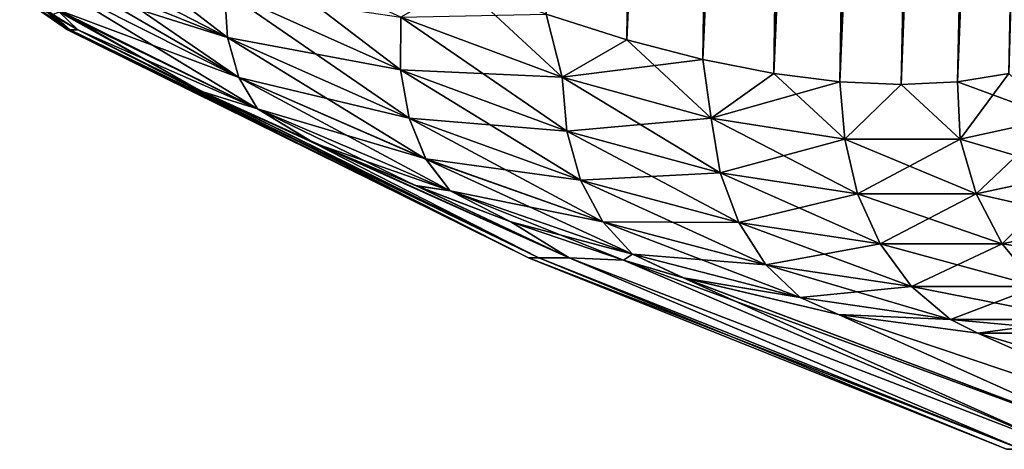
# Model space of a CAD drawing. Header units: metres. Extents: x -109 to 109, y -108 to 40.
# Tile 123 of 216: x 52.23 to 59.77, y -105.62 to -102.34. Entities that reach past the tile are written whole.
import ezdxf

# ---------------------------------------------------------------- set-up
doc = ezdxf.new("R2010")
doc.units = ezdxf.units.M
doc.layers.add('solid_K_24_42_18_000C86_XXX', color=7, linetype='CONTINUOUS')

msp = doc.modelspace()

# ---------------------------------------------------------------- linework, layer by layer
at = {"layer": 'solid_K_24_42_18_000C86_XXX'}
for points in [[(58.508202, -102.810669, -9.34737), (59.859131, -68.205284, -9.231131), (60.018959, -68.180748, -9.500344)], [(58.977177, -102.831841, -10.116003), (58.508202, -102.810669, -9.34737), (60.018959, -68.180748, -9.500344)], [(58.508202, -102.810669, -9.34737), (59.688412, -68.277779, -8.957937), (59.859131, -68.205284, -9.231131)], [(58.977177, -102.831841, -10.116003), (60.018959, -68.180748, -9.500344), (60.172413, -68.201416, -9.772555)], [(58.977177, -102.831841, -10.116003), (60.172413, -68.201416, -9.772555), (60.323551, -68.26963, -10.055494)], [(58.977356, -102.831841, 10.116307), (60.024967, -68.180695, 9.510736), (59.864613, -68.203712, 9.240135)], [(58.977356, -102.831841, 10.116307), (60.179203, -68.203453, 9.784935), (60.024967, -68.180695, 9.510736)], [(58.977356, -102.831841, 10.116307), (59.408573, -102.810715, 10.906762), (60.179203, -68.203453, 9.784935)], [(58.977356, -102.831841, 10.116307), (59.864613, -68.203712, 9.240135), (59.693634, -68.274971, 8.966091)], [(59.408573, -102.810715, 10.906762), (60.331158, -68.274429, 10.070155), (60.179203, -68.203453, 9.784935)], [(58.508202, -102.810669, -9.34737), (59.502445, -68.405632, -8.675452), (59.688412, -68.277779, -8.957937)], [(58.508415, -102.810684, 9.347705), (59.693634, -68.274971, 8.966091), (59.507889, -68.401138, 8.683512)], [(58.508415, -102.810684, 9.347705), (58.977356, -102.831841, 10.116307), (59.693634, -68.274971, 8.966091)], [(59.408455, -102.81073, -10.906535), (58.977177, -102.831841, -10.116003), (60.323551, -68.26963, -10.055494)], [(59.408455, -102.81073, -10.906535), (60.323551, -68.26963, -10.055494), (60.475147, -68.392357, -10.356121)], [(59.408573, -102.810715, 10.906762), (60.483238, -68.400612, 10.372687), (60.331158, -68.274429, 10.070155)], [(58.001713, -102.746971, -8.60115), (59.29829, -68.598389, -8.381553), (59.502445, -68.405632, -8.675452)], [(58.508202, -102.810669, -9.34737), (58.001713, -102.746971, -8.60115), (59.502445, -68.405632, -8.675452)], [(58.508415, -102.810684, 9.347705), (59.507889, -68.401138, 8.683512), (59.30471, -68.591568, 8.390559)], [(59.408455, -102.81073, -10.906535), (60.475147, -68.392357, -10.356121), (60.62793, -68.579834, -10.6788)], [(59.408573, -102.810715, 10.906762), (59.801685, -102.747047, 11.718625), (60.483238, -68.400612, 10.372687)], [(58.001713, -102.746971, -8.60115), (59.18927, -68.721733, -8.230936), (59.29829, -68.598389, -8.381553)], [(58.508415, -102.810684, 9.347705), (59.30471, -68.591568, 8.390559), (59.083397, -68.854912, 8.088625)], [(59.408455, -102.81073, -10.906535), (60.62793, -68.579834, -10.6788), (60.704407, -68.700798, -10.848765)], [(58.001713, -102.746971, -8.60115), (59.076237, -68.864388, -8.079137), (59.18927, -68.721733, -8.230936)], [(59.408455, -102.81073, -10.906535), (60.704407, -68.700798, -10.848765), (60.779961, -68.841286, -11.022955)], [(59.80162, -102.747063, -11.718479), (59.408455, -102.81073, -10.906535), (60.779961, -68.841286, -11.022955)], [(58.001713, -102.746971, -8.60115), (58.95908, -69.026253, -7.926178), (59.076237, -68.864388, -8.079137)], [(58.001926, -102.747002, 8.601447), (59.083397, -68.854912, 8.088625), (58.96637, -69.0158, 7.935572)], [(58.001926, -102.747002, 8.601447), (58.508415, -102.810684, 9.347705), (59.083397, -68.854912, 8.088625)], [(57.457996, -102.640343, -7.878324), (58.838234, -69.208427, -7.772877), (58.95908, -69.026253, -7.926178)], [(58.001713, -102.746971, -8.60115), (57.457996, -102.640343, -7.878324), (58.95908, -69.026253, -7.926178)], [(58.001926, -102.747002, 8.601447), (58.96637, -69.0158, 7.935572), (58.845665, -69.196877, 7.782183)], [(57.457996, -102.640343, -7.878324), (58.713692, -69.410919, -7.619349), (58.838234, -69.208427, -7.772877)], [(58.001926, -102.747002, 8.601447), (58.845665, -69.196877, 7.782183), (58.721313, -69.398094, 7.62862)], [(57.457996, -102.640343, -7.878324), (58.585667, -69.634537, -7.466045), (58.713692, -69.410919, -7.619349)], [(58.001926, -102.747002, 8.601447), (58.721313, -69.398094, 7.62862), (58.593468, -69.620445, 7.47526)], [(57.457996, -102.640343, -7.878324), (58.454216, -69.879364, -7.313136), (58.585667, -69.634537, -7.466045)], [(58.001926, -102.747002, 8.601447), (58.593468, -69.620445, 7.47526), (58.462173, -69.864052, 7.322261)], [(57.457996, -102.640343, -7.878324), (58.319401, -70.146194, -7.160828), (58.454216, -69.879364, -7.313136)], [(57.458168, -102.640381, 7.878541), (58.462173, -69.864052, 7.322261), (58.327492, -70.1297, 7.16984)], [(57.458168, -102.640381, 7.878541), (58.001926, -102.747002, 8.601447), (58.462173, -69.864052, 7.322261)], [(56.87711, -102.490204, -7.179855), (58.181282, -70.435295, -7.009289), (58.319401, -70.146194, -7.160828)], [(57.457996, -102.640343, -7.878324), (56.87711, -102.490204, -7.179855), (58.319401, -70.146194, -7.160828)], [(57.458168, -102.640381, 7.878541), (58.327492, -70.1297, 7.16984), (58.189487, -70.417686, 7.018166)], [(57.458168, -102.640381, 7.878541), (58.189487, -70.417686, 7.018166), (58.048153, -70.728699, 6.867344)], [(56.87711, -102.490204, -7.179855), (58.039856, -70.747391, -6.858626), (58.181282, -70.435295, -7.009289)], [(57.458168, -102.640381, 7.878541), (58.048153, -70.728699, 6.867344), (57.903534, -71.063377, 6.71753)], [(56.87711, -102.490204, -7.179855), (57.895172, -71.083176, -6.708997), (58.039856, -70.747391, -6.858626)], [(56.87711, -102.490204, -7.179855), (57.7472, -71.443115, -6.560461), (57.895172, -71.083176, -6.708997)], [(56.877232, -102.490242, 7.179998), (57.903534, -71.063377, 6.71753), (57.755615, -71.422218, 6.56879)], [(56.877232, -102.490242, 7.179998), (57.458168, -102.640381, 7.878541), (57.903534, -71.063377, 6.71753)], [(56.87711, -102.490204, -7.179855), (56.25885, -102.295296, -6.506678), (57.7472, -71.443115, -6.560461)], [(56.877232, -102.490242, 7.179998), (57.755615, -71.422218, 6.56879), (57.604412, -71.806396, 6.421269)], [(56.877232, -102.490242, 7.179998), (57.604412, -71.806396, 6.421269), (57.449917, -72.216133, 6.275023)], [(56.877232, -102.490242, 7.179998), (57.449917, -72.216133, 6.275023), (57.3451, -72.504532, 6.178323)], [(56.877232, -102.490242, 7.179998), (57.3451, -72.504532, 6.178323), (57.238823, -72.804703, 6.082247)], [(56.25893, -102.295326, 6.506762), (56.877232, -102.490242, 7.179998), (57.238823, -72.804703, 6.082247)], [(52.378555, -101.731323, 2.995403), (53.819172, -102.473846, 3.915753), (52.397285, -101.38179, 3.260935)], [(53.819172, -102.473846, 3.915753), (53.795609, -102.114647, 4.167654), (52.397285, -101.38179, 3.260935)], [(53.795609, -102.114647, 4.167654), (55.143574, -102.721176, 5.228106), (53.835064, -101.719597, 4.355842)], [(55.143574, -102.721176, 5.228106), (55.144726, -102.316826, 5.399973), (53.835064, -101.719597, 4.355842)], [(53.904606, -102.779861, 3.612287), (53.819172, -102.473846, 3.915753), (52.378555, -101.731323, 2.995403)], [(52.393692, -101.900551, 2.827161), (53.904606, -102.779861, 3.612287), (52.378555, -101.731323, 2.995403)], [(53.819168, -102.473846, -3.915751), (52.39349, -101.899178, -2.828665), (52.378555, -101.731323, -2.995404)], [(53.819168, -102.473846, -3.915751), (52.378555, -101.731323, -2.995404), (53.795605, -102.114639, -4.167651)], [(53.819168, -102.473846, -3.915751), (52.419952, -102.029045, -2.674954), (52.39349, -101.899178, -2.828665)], [(52.393692, -101.900551, 2.827161), (52.419952, -102.029045, 2.674952), (53.904606, -102.779861, 3.612287)], [(54.047794, -103.017929, 3.271909), (53.904606, -102.779861, 3.612287), (52.419952, -102.029045, 2.674952)], [(52.519485, -102.260582, 2.315063), (54.047794, -103.017929, 3.271909), (52.419952, -102.029045, 2.674952)], [(53.904598, -102.779861, -3.612284), (52.519485, -102.260582, -2.315064), (52.419952, -102.029045, -2.674954)], [(53.904598, -102.779861, -3.612284), (52.419952, -102.029045, -2.674954), (53.819168, -102.473846, -3.915751)], [(55.144726, -102.316826, 5.399973), (56.381622, -102.777306, 6.586919), (55.603352, -102.054428, 5.860377)], [(56.381622, -102.777306, 6.586919), (56.25893, -102.295326, 6.506762), (55.603352, -102.054428, 5.860377)], [(52.227089, -102.158211, 0), (52.671467, -102.4142, -1.935035), (52.612644, -102.4142, -0.968311)], [(52.227089, -102.158211, 0), (52.48196, -102.296455, -1.950421), (52.671467, -102.4142, -1.935035)], [(52.227089, -102.158211, 0), (52.612644, -102.4142, -0.968311), (52.593029, -102.4142)], [(52.227089, -102.158211, 0), (52.593029, -102.4142), (52.336521, -102.184029, 1.962242)], [(55.143562, -102.721169, -5.228097), (53.795605, -102.114639, -4.167651), (55.144714, -102.316826, -5.399963)], [(53.819168, -102.473846, -3.915751), (53.795605, -102.114639, -4.167651), (55.143562, -102.721169, -5.228097)], [(55.208939, -103.088875, 4.996675), (55.143574, -102.721176, 5.228106), (53.795609, -102.114647, 4.167654)], [(53.819172, -102.473846, 3.915753), (55.208939, -103.088875, 4.996675), (53.795609, -102.114647, 4.167654)], [(52.481964, -102.296463, 1.950337), (52.336521, -102.184029, 1.962242), (52.593029, -102.4142)], [(52.530563, -102.276955, -2.282899), (52.671467, -102.4142, -1.935035), (52.48196, -102.296455, -1.950421)], [(52.481964, -102.296463, 1.950337), (52.671467, -102.4142, 1.935034), (52.531185, -102.27784, 2.281119)], [(52.481964, -102.296463, 1.950337), (52.593029, -102.4142), (52.612644, -102.4142, 0.968311)], [(52.481964, -102.296463, 1.950337), (52.612644, -102.4142, 0.968311), (52.671467, -102.4142, 1.935034)], [(52.519485, -102.260582, 2.315063), (53.621479, -102.885551, 2.548685), (54.047794, -103.017929, 3.271909)], [(52.531185, -102.27784, 2.281119), (53.621479, -102.885551, 2.548685), (52.519485, -102.260582, 2.315063)], [(54.047791, -103.017929, -3.271906), (52.530563, -102.276955, -2.282899), (52.519485, -102.260582, -2.315064)], [(54.047791, -103.017929, -3.271906), (52.519485, -102.260582, -2.315064), (53.904598, -102.779861, -3.612284)], [(54.047791, -103.017929, -3.271906), (52.671467, -102.4142, -1.935035), (52.530563, -102.276955, -2.282899)], [(52.531185, -102.27784, 2.281119), (52.671467, -102.4142, 1.935034), (53.621479, -102.885551, 2.548685)], [(55.143562, -102.721169, -5.228097), (55.144714, -102.316826, -5.399963), (56.381603, -102.777298, -6.586897)], [(55.143574, -102.721176, 5.228106), (56.417206, -103.189201, 6.438223), (55.144726, -102.316826, 5.399973)], [(56.381603, -102.777298, -6.586897), (55.144714, -102.316826, -5.399963), (56.25885, -102.295296, -6.506678)], [(56.417206, -103.189201, 6.438223), (56.381622, -102.777306, 6.586919), (55.144726, -102.316826, 5.399973)], [(56.381603, -102.777298, -6.586897), (56.25885, -102.295296, -6.506678), (56.87711, -102.490204, -7.179855)], [(56.381622, -102.777306, 6.586919), (56.877232, -102.490242, 7.179998), (56.25893, -102.295326, 6.506762)], [(52.593029, -102.4142), (52.612644, -102.4142, -0.968311), (56.123402, -104.159546)], [(56.201687, -104.159546, 1.784424), (52.593029, -102.4142), (56.123402, -104.159546)], [(52.612644, -102.4142, 0.968311), (52.593029, -102.4142), (56.201687, -104.159546, 1.784424)], [(52.612644, -102.4142, -0.968311), (52.671467, -102.4142, -1.935035), (56.123402, -104.159546)], [(52.671467, -102.4142, 1.935034), (52.612644, -102.4142, 0.968311), (56.201687, -104.159546, 1.784424)], [(52.671467, -102.4142, -1.935035), (56.201687, -104.159546, -1.784416), (56.123402, -104.159546)], [(52.671467, -102.4142, -1.935035), (53.6213, -102.885468, -2.548563), (56.201687, -104.159546, -1.784416)], [(54.047791, -103.017929, -3.271906), (53.6213, -102.885468, -2.548563), (52.671467, -102.4142, -1.935035)], [(53.621479, -102.885551, 2.548685), (52.671467, -102.4142, 1.935034), (56.201687, -104.159546, 1.784424)], [(55.208927, -103.088867, -4.996665), (53.819168, -102.473846, -3.915751), (55.143562, -102.721169, -5.228097)], [(53.904598, -102.779861, -3.612284), (53.819168, -102.473846, -3.915751), (55.208927, -103.088867, -4.996665)], [(55.337658, -103.402176, 4.716838), (55.208939, -103.088875, 4.996675), (53.819172, -102.473846, 3.915753)], [(53.904606, -102.779861, 3.612287), (55.337658, -103.402176, 4.716838), (53.819172, -102.473846, 3.915753)], [(56.381603, -102.777298, -6.586897), (56.87711, -102.490204, -7.179855), (57.457996, -102.640343, -7.878324)], [(56.381622, -102.777306, 6.586919), (57.522495, -103.090775, 7.906836), (56.877232, -102.490242, 7.179998)], [(57.522495, -103.090775, 7.906836), (57.458168, -102.640381, 7.878541), (56.877232, -102.490242, 7.179998)], [(57.522472, -103.090767, -7.906806), (56.381603, -102.777298, -6.586897), (57.457996, -102.640343, -7.878324)], [(57.522472, -103.090767, -7.906806), (57.457996, -102.640343, -7.878324), (58.001713, -102.746971, -8.60115)], [(57.522495, -103.090775, 7.906836), (58.001926, -102.747002, 8.601447), (57.458168, -102.640381, 7.878541)], [(56.417187, -103.189194, -6.438201), (55.143562, -102.721169, -5.228097), (56.381603, -102.777298, -6.586897)], [(55.208927, -103.088867, -4.996665), (55.143562, -102.721169, -5.228097), (56.417187, -103.189194, -6.438201)], [(56.522537, -103.563797, 6.234213), (56.417206, -103.189201, 6.438223), (55.143574, -102.721176, 5.228106)], [(55.208939, -103.088875, 4.996675), (56.522537, -103.563797, 6.234213), (55.143574, -102.721176, 5.228106)], [(57.522472, -103.090767, -7.906806), (58.001713, -102.746971, -8.60115), (58.508202, -102.810669, -9.34737)], [(57.522495, -103.090775, 7.906836), (58.545151, -103.249573, 9.343976), (58.001926, -102.747002, 8.601447)], [(58.545151, -103.249573, 9.343976), (58.508415, -102.810684, 9.347705), (58.001926, -102.747002, 8.601447)], [(59.43037, -103.24958, -10.877191), (59.408455, -102.81073, -10.906535), (59.80162, -102.747063, -11.718479)], [(60.163685, -103.09079, 12.481474), (59.801685, -102.747047, 11.718625), (59.408573, -102.810715, 10.906762)], [(60.163666, -103.090797, -12.481429), (59.43037, -103.24958, -10.877191), (59.80162, -102.747063, -11.718479)], [(55.337643, -103.402168, -4.716827), (53.904598, -102.779861, -3.612284), (55.208927, -103.088867, -4.996665)], [(54.047791, -103.017929, -3.271906), (53.904598, -102.779861, -3.612284), (55.337643, -103.402168, -4.716827)], [(55.523529, -103.645966, 4.40211), (55.337658, -103.402176, 4.716838), (53.904606, -102.779861, 3.612287)], [(54.047794, -103.017929, 3.271909), (55.523529, -103.645966, 4.40211), (53.904606, -102.779861, 3.612287)], [(56.417187, -103.189194, -6.438201), (56.381603, -102.777298, -6.586897), (57.522472, -103.090767, -7.906806)], [(57.591728, -103.508018, 7.78788), (57.522495, -103.090775, 7.906836), (56.381622, -102.777306, 6.586919)], [(56.417206, -103.189201, 6.438223), (57.591728, -103.508018, 7.78788), (56.381622, -102.777306, 6.586919)], [(58.545128, -103.249565, -9.343934), (57.522472, -103.090767, -7.906806), (58.508202, -102.810669, -9.34737)], [(58.545128, -103.249565, -9.343934), (58.508202, -102.810669, -9.34737), (58.977177, -102.831841, -10.116003)], [(58.545151, -103.249573, 9.343976), (58.977356, -102.831841, 10.116307), (58.508415, -102.810684, 9.347705)], [(59.43037, -103.24958, -10.877191), (58.545128, -103.249565, -9.343934), (58.977177, -102.831841, -10.116003)], [(58.545151, -103.249573, 9.343976), (59.430393, -103.24958, 10.877239), (58.977356, -102.831841, 10.116307)], [(59.43037, -103.24958, -10.877191), (58.977177, -102.831841, -10.116003), (59.408455, -102.81073, -10.906535)], [(59.430393, -103.24958, 10.877239), (59.408573, -102.810715, 10.906762), (58.977356, -102.831841, 10.116307)], [(59.430393, -103.24958, 10.877239), (60.163685, -103.09079, 12.481474), (59.408573, -102.810715, 10.906762)], [(53.6213, -102.885468, -2.548563), (54.478138, -103.277321, -3.166874), (56.201687, -104.159546, -1.784416)], [(54.047791, -103.017929, -3.271906), (54.478138, -103.277321, -3.166874), (53.6213, -102.885468, -2.548563)], [(53.621479, -102.885551, 2.548685), (56.201687, -104.159546, 1.784424), (56.435936, -104.159546, 3.555137)], [(54.478443, -103.277458, 3.167109), (53.621479, -102.885551, 2.548685), (56.435936, -104.159546, 3.555137)], [(54.047794, -103.017929, 3.271909), (53.621479, -102.885551, 2.548685), (54.478443, -103.277458, 3.167109)], [(55.523514, -103.645958, -4.402099), (54.478138, -103.277321, -3.166874), (54.047791, -103.017929, -3.271906)], [(55.523514, -103.645958, -4.402099), (54.047791, -103.017929, -3.271906), (55.337643, -103.402168, -4.716827)], [(54.047794, -103.017929, 3.271909), (54.478443, -103.277458, 3.167109), (55.262333, -103.606277, 3.792802)], [(54.047794, -103.017929, 3.271909), (55.262333, -103.606277, 3.792802), (55.523529, -103.645966, 4.40211)], [(56.522514, -103.563789, -6.23419), (55.208927, -103.088867, -4.996665), (56.417187, -103.189194, -6.438201)], [(55.337643, -103.402168, -4.716827), (55.208927, -103.088867, -4.996665), (56.522514, -103.563789, -6.23419)], [(56.692524, -103.883011, 5.984728), (56.522537, -103.563797, 6.234213), (55.208939, -103.088875, 4.996675)], [(55.337658, -103.402176, 4.716838), (56.692524, -103.883011, 5.984728), (55.208939, -103.088875, 4.996675)], [(57.591702, -103.508011, -7.787849), (56.417187, -103.189194, -6.438201), (57.522472, -103.090767, -7.906806)], [(57.591702, -103.508011, -7.787849), (57.522472, -103.090767, -7.906806), (58.545128, -103.249565, -9.343934)], [(58.643429, -103.669586, 9.260543), (58.545151, -103.249573, 9.343976), (57.522495, -103.090775, 7.906836)], [(57.591728, -103.508018, 7.78788), (58.643429, -103.669586, 9.260543), (57.522495, -103.090775, 7.906836)], [(59.551762, -103.669601, -10.833792), (59.43037, -103.24958, -10.877191), (60.163666, -103.090797, -12.481429)], [(60.301319, -103.508034, 12.480991), (60.163685, -103.09079, 12.481474), (59.430393, -103.24958, 10.877239)], [(60.3013, -103.508041, -12.480945), (59.551762, -103.669601, -10.833792), (60.163666, -103.090797, -12.481429)], [(56.522514, -103.563789, -6.23419), (56.417187, -103.189194, -6.438201), (57.591702, -103.508011, -7.787849)], [(57.733692, -103.887497, 7.617939), (57.591728, -103.508018, 7.78788), (56.417206, -103.189201, 6.438223)], [(56.522537, -103.563797, 6.234213), (57.733692, -103.887497, 7.617939), (56.417206, -103.189201, 6.438223)], [(54.478138, -103.277321, -3.166874), (56.435932, -104.159546, -3.55512), (56.201687, -104.159546, -1.784416)], [(54.478138, -103.277321, -3.166874), (55.261955, -103.606125, -3.792484), (56.435932, -104.159546, -3.55512)], [(55.523514, -103.645958, -4.402099), (55.261955, -103.606125, -3.792484), (54.478138, -103.277321, -3.166874)], [(55.262333, -103.606277, 3.792802), (54.478443, -103.277458, 3.167109), (56.435936, -104.159546, 3.555137)], [(58.643402, -103.669586, -9.260501), (57.591702, -103.508011, -7.787849), (58.545128, -103.249565, -9.343934)], [(58.643402, -103.669586, -9.260501), (58.545128, -103.249565, -9.343934), (59.43037, -103.24958, -10.877191)], [(59.551785, -103.669594, 10.833841), (59.430393, -103.24958, 10.877239), (58.545151, -103.249573, 9.343976)], [(58.643429, -103.669586, 9.260543), (59.551785, -103.669594, 10.833841), (58.545151, -103.249573, 9.343976)], [(59.551762, -103.669601, -10.833792), (58.643402, -103.669586, -9.260501), (59.43037, -103.24958, -10.877191)], [(59.551785, -103.669594, 10.833841), (60.301319, -103.508034, 12.480991), (59.430393, -103.24958, 10.877239)], [(56.692497, -103.883003, -5.984704), (55.337643, -103.402168, -4.716827), (56.522514, -103.563789, -6.23419)], [(55.523514, -103.645958, -4.402099), (55.337643, -103.402168, -4.716827), (56.692497, -103.883003, -5.984704)], [(56.918968, -104.131439, 5.701813), (56.692524, -103.883011, 5.984728), (55.337658, -103.402176, 4.716838)], [(55.523529, -103.645966, 4.40211), (56.918968, -104.131439, 5.701813), (55.337658, -103.402176, 4.716838)], [(57.733665, -103.887489, -7.617907), (56.522514, -103.563789, -6.23419), (57.591702, -103.508011, -7.787849)], [(57.733665, -103.887489, -7.617907), (57.591702, -103.508011, -7.787849), (58.643402, -103.669586, -9.260501)], [(58.817211, -104.051598, 9.130527), (58.643429, -103.669586, 9.260543), (57.591728, -103.508018, 7.78788)], [(57.733692, -103.887497, 7.617939), (58.817211, -104.051598, 9.130527), (57.591728, -103.508018, 7.78788)], [(59.751247, -104.051613, -10.748296), (59.551762, -103.669601, -10.833792), (60.3013, -103.508041, -12.480945)], [(60.519474, -103.887512, 12.443014), (60.301319, -103.508034, 12.480991), (59.551785, -103.669594, 10.833841)], [(60.519455, -103.88752, -12.442966), (59.751247, -104.051613, -10.748296), (60.3013, -103.508041, -12.480945)], [(55.261955, -103.606125, -3.792484), (55.988052, -103.883286, -4.429183), (56.435932, -104.159546, -3.55512)], [(55.523514, -103.645958, -4.402099), (55.988052, -103.883286, -4.429183), (55.261955, -103.606125, -3.792484)], [(55.988464, -103.88343, 4.429561), (55.262333, -103.606277, 3.792802), (56.435936, -104.159546, 3.555137)], [(55.523529, -103.645966, 4.40211), (55.262333, -103.606277, 3.792802), (55.988464, -103.88343, 4.429561)], [(56.692497, -103.883003, -5.984704), (56.522514, -103.563789, -6.23419), (57.733665, -103.887489, -7.617907)], [(57.941536, -104.210892, 7.40521), (57.733692, -103.887497, 7.617939), (56.522537, -103.563797, 6.234213)], [(56.692524, -103.883011, 5.984728), (57.941536, -104.210892, 7.40521), (56.522537, -103.563797, 6.234213)], [(56.918945, -104.131432, -5.701788), (55.988052, -103.883286, -4.429183), (55.523514, -103.645958, -4.402099)], [(56.918945, -104.131432, -5.701788), (55.523514, -103.645958, -4.402099), (56.692497, -103.883003, -5.984704)], [(55.523529, -103.645966, 4.40211), (55.988464, -103.88343, 4.429561), (56.852417, -104.175079, 5.268719)], [(55.523529, -103.645966, 4.40211), (56.852417, -104.175079, 5.268719), (56.918968, -104.131439, 5.701813)], [(58.817184, -104.051598, -9.130483), (57.733665, -103.887489, -7.617907), (58.643402, -103.669586, -9.260501)], [(58.817184, -104.051598, -9.130483), (58.643402, -103.669586, -9.260501), (59.551762, -103.669601, -10.833792)], [(59.75127, -104.051605, 10.748346), (59.551785, -103.669594, 10.833841), (58.643429, -103.669586, 9.260543)], [(58.817211, -104.051598, 9.130527), (59.75127, -104.051605, 10.748346), (58.643429, -103.669586, 9.260543)], [(59.751247, -104.051613, -10.748296), (58.817184, -104.051598, -9.130483), (59.551762, -103.669601, -10.833792)], [(59.75127, -104.051605, 10.748346), (60.519474, -103.887512, 12.443014), (59.551785, -103.669594, 10.833841)], [(55.988052, -103.883286, -4.429183), (56.852379, -104.175072, -5.268678), (56.435932, -104.159546, -3.55512)], [(56.918945, -104.131432, -5.701788), (56.852379, -104.175072, -5.268678), (55.988052, -103.883286, -4.429183)], [(55.988464, -103.88343, 4.429561), (56.435936, -104.159546, 3.555137), (56.852417, -104.175079, 5.268719)], [(57.941505, -104.210884, -7.405177), (56.692497, -103.883003, -5.984704), (57.733665, -103.887489, -7.617907)], [(56.918945, -104.131432, -5.701788), (56.692497, -103.883003, -5.984704), (57.941505, -104.210884, -7.405177)], [(58.205227, -104.462601, 7.159964), (57.941536, -104.210892, 7.40521), (56.692524, -103.883011, 5.984728)], [(56.918968, -104.131439, 5.701813), (58.205227, -104.462601, 7.159964), (56.692524, -103.883011, 5.984728)], [(57.941505, -104.210884, -7.405177), (57.733665, -103.887489, -7.617907), (58.817184, -104.051598, -9.130483)], [(59.058109, -104.377159, 8.960199), (58.817211, -104.051598, 9.130527), (57.733692, -103.887497, 7.617939)], [(57.941536, -104.210892, 7.40521), (59.058109, -104.377159, 8.960199), (57.733692, -103.887497, 7.617939)], [(60.019203, -104.377174, -10.62483), (59.751247, -104.051613, -10.748296), (60.519455, -103.88752, -12.442966)], [(60.807625, -104.210907, 12.36938), (60.519474, -103.887512, 12.443014), (59.75127, -104.051605, 10.748346)], [(59.058079, -104.377159, -8.960154), (57.941505, -104.210884, -7.405177), (58.817184, -104.051598, -9.130483)], [(59.058079, -104.377159, -8.960154), (58.817184, -104.051598, -9.130483), (59.751247, -104.051613, -10.748296)], [(60.019226, -104.377174, 10.624883), (59.75127, -104.051605, 10.748346), (58.817211, -104.051598, 9.130527)], [(59.058109, -104.377159, 8.960199), (60.019226, -104.377174, 10.624883), (58.817211, -104.051598, 9.130527)], [(60.019203, -104.377174, -10.62483), (59.058079, -104.377159, -8.960154), (59.751247, -104.051613, -10.748296)], [(60.019226, -104.377174, 10.624883), (60.807625, -104.210907, 12.36938), (59.75127, -104.051605, 10.748346)], [(56.918945, -104.131432, -5.701788), (57.309349, -104.310692, -5.753218), (56.852379, -104.175072, -5.268678)], [(56.918968, -104.131439, 5.701813), (56.852417, -104.175079, 5.268719), (57.309704, -104.310791, 5.753604)], [(58.205196, -104.462593, -7.159929), (57.309349, -104.310692, -5.753218), (56.918945, -104.131432, -5.701788)], [(58.205196, -104.462593, -7.159929), (56.918945, -104.131432, -5.701788), (57.941505, -104.210884, -7.405177)], [(56.918968, -104.131439, 5.701813), (57.309704, -104.310791, 5.753604), (58.205227, -104.462601, 7.159964)], [(56.123402, -104.159546), (56.201687, -104.159546, -1.784416), (59.783905, -105.622948)], [(59.896935, -105.622948, 1.94062), (56.123402, -104.159546), (59.783905, -105.622948)], [(56.201687, -104.159546, 1.784424), (56.123402, -104.159546), (59.896935, -105.622948, 1.94062)], [(56.201687, -104.159546, -1.784416), (59.896935, -105.622948, -1.94062), (59.783905, -105.622948)], [(56.201687, -104.159546, -1.784416), (56.435932, -104.159546, -3.55512), (59.896935, -105.622948, -1.94062)], [(56.435936, -104.159546, 3.555137), (56.201687, -104.159546, 1.784424), (59.896935, -105.622948, 1.94062)], [(56.435932, -104.159546, -3.55512), (60.234489, -105.622948, -3.854997), (59.896935, -105.622948, -1.94062)], [(56.435932, -104.159546, -3.55512), (56.852379, -104.175072, -5.268678), (60.234489, -105.622948, -3.854997)], [(56.435936, -104.159546, 3.555137), (59.896935, -105.622948, 1.94062), (60.234489, -105.622948, 3.854997)], [(56.852417, -104.175079, 5.268719), (56.435936, -104.159546, 3.555137), (60.234489, -105.622948, 3.854997)], [(56.852379, -104.175072, -5.268678), (57.309349, -104.310692, -5.753218), (60.234489, -105.622948, -3.854997)], [(56.852417, -104.175079, 5.268719), (60.234489, -105.622948, 3.854997), (60.792011, -105.622948, 5.717241)], [(57.309704, -104.310791, 5.753604), (56.852417, -104.175079, 5.268719), (60.792011, -105.622948, 5.717241)], [(58.205196, -104.462593, -7.159929), (57.941505, -104.210884, -7.405177), (59.058079, -104.377159, -8.960154)], [(59.3545, -104.630569, 8.757782), (59.058109, -104.377159, 8.960199), (57.941536, -104.210892, 7.40521)], [(58.205227, -104.462601, 7.159964), (59.3545, -104.630569, 8.757782), (57.941536, -104.210892, 7.40521)], [(57.309349, -104.310692, -5.753218), (60.792011, -105.622948, -5.717241), (60.234489, -105.622948, -3.854997)], [(57.309349, -104.310692, -5.753218), (58.496643, -104.591888, -7.170539), (60.792011, -105.622948, -5.717241)], [(58.205196, -104.462593, -7.159929), (58.496643, -104.591888, -7.170539), (57.309349, -104.310692, -5.753218)], [(58.496857, -104.591934, 7.170824), (57.309704, -104.310791, 5.753604), (60.792011, -105.622948, 5.717241)], [(58.205227, -104.462601, 7.159964), (57.309704, -104.310791, 5.753604), (58.496857, -104.591934, 7.170824)], [(59.354469, -104.630569, -8.757734), (58.205196, -104.462593, -7.159929), (59.058079, -104.377159, -8.960154)], [(59.354469, -104.630569, -8.757734), (59.058079, -104.377159, -8.960154), (60.019203, -104.377174, -10.62483)], [(60.34272, -104.630577, 10.469406), (60.019226, -104.377174, 10.624883), (59.058109, -104.377159, 8.960199)], [(59.3545, -104.630569, 8.757782), (60.34272, -104.630577, 10.469406), (59.058109, -104.377159, 8.960199)], [(60.342693, -104.630585, -10.469352), (59.354469, -104.630569, -8.757734), (60.019203, -104.377174, -10.62483)], [(59.354469, -104.630569, -8.757734), (58.496643, -104.591888, -7.170539), (58.205196, -104.462593, -7.159929)], [(58.205227, -104.462601, 7.159964), (58.496857, -104.591934, 7.170824), (59.3545, -104.630569, 8.757782)], [(58.496643, -104.591888, -7.170539), (61.561954, -105.622948, -7.502169), (60.792011, -105.622948, -5.717241)], [(58.496643, -104.591888, -7.170539), (59.56469, -104.73381, -8.696558), (61.561954, -105.622948, -7.502169)], [(59.354469, -104.630569, -8.757734), (59.56469, -104.73381, -8.696558), (58.496643, -104.591888, -7.170539)], [(58.496857, -104.591934, 7.170824), (60.792011, -105.622948, 5.717241), (61.561954, -105.622948, 7.502169)], [(59.564709, -104.73381, 8.696592), (58.496857, -104.591934, 7.170824), (61.561954, -105.622948, 7.502169)], [(59.3545, -104.630569, 8.757782), (58.496857, -104.591934, 7.170824), (59.564709, -104.73381, 8.696592)], [(60.342693, -104.630585, -10.469352), (59.56469, -104.73381, -8.696558), (59.354469, -104.630569, -8.757734)], [(59.3545, -104.630569, 8.757782), (59.564709, -104.73381, 8.696592), (60.500996, -104.733803, 10.318314)], [(59.3545, -104.630569, 8.757782), (60.500996, -104.733803, 10.318314), (60.34272, -104.630577, 10.469406)], [(60.342693, -104.630585, -10.469352), (60.501129, -104.733788, -10.318564), (59.56469, -104.73381, -8.696558)], [(59.56469, -104.73381, -8.696558), (60.501129, -104.733788, -10.318564), (61.561954, -105.622948, -7.502169)], [(60.500996, -104.733803, 10.318314), (59.564709, -104.73381, 8.696592), (62.533909, -105.622948, 9.185644)], [(59.564709, -104.73381, 8.696592), (61.561954, -105.622948, 7.502169), (62.533909, -105.622948, 9.185644)]]:
    msp.add_3dface(points, dxfattribs=at)

doc.saveas('drawing.dxf')
